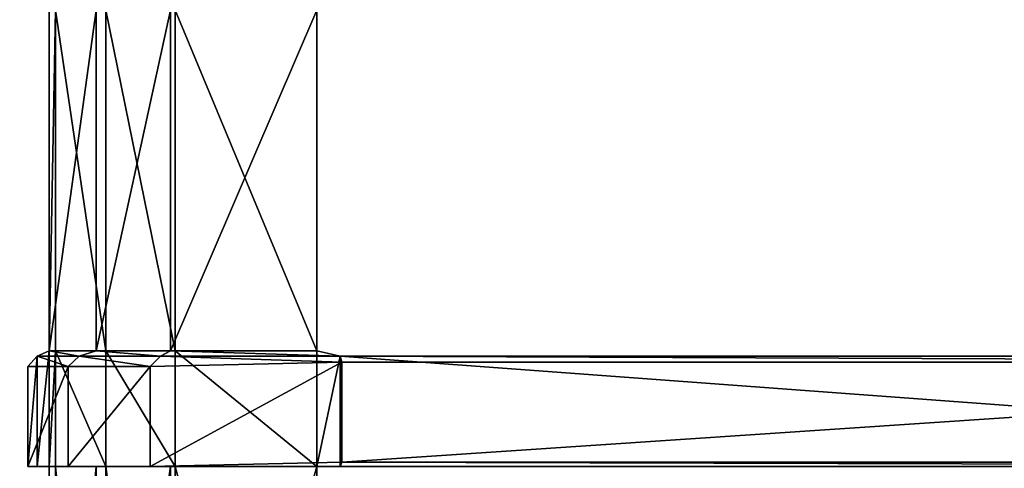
# Model space of a CAD drawing. Extents: x 0 to 31, y 0 to 21.2.
# Tile 248 of 256: x 10.2 to 13, y 17.5 to 18.8. Entities that reach past the tile are written whole.
import ezdxf

# ---------------------------------------------------------------- set-up
doc = ezdxf.new("R2010")
doc.units = 0
doc.header["$MEASUREMENT"] = 0
doc.layers.get('0').update_dxf_attribs({"color": 13, "linetype": 'CONTINUOUS'})
for name, color, linetype in [('CAST_IRON', 250, 'CONTINUOUS'), ('GALVANIZED_METAL', 252, 'CONTINUOUS'), ('GRATES', 250, 'CONTINUOUS')]:
    doc.layers.add(name, color=color, linetype=linetype)

# ---------------------------------------------------------------- blocks, each defined once
blk = doc.blocks.new('NGM5058UC_TRADECAD_DXF')
at = {"layer": 'GRATES', "color": 0}
for p, q in [((-5.2144, 8.18325, 0.98805), (-5.2144, 7.21695, 0.98805)), ((-5.2144, 8.18325, 0.98805), (-5.2144, 7.21695, 0.98805)), ((-5.1964, 7.21695, 0.70725), (-5.1964, 8.18325, 0.70725)), ((-5.1964, 7.21695, 0.70725), (-5.1964, 8.18325, 0.70725)), ((-5.0813, 7.21695, 0.98805), (-5.0813, 8.18325, 0.98805)), ((-5.0813, 7.21695, 0.98805), (-5.0813, 8.18325, 0.98805)), ((-5.054, 7.21695, 0.70725), (-5.054, 8.18325, 0.70725)), ((-5.054, 7.21695, 0.70725), (-5.054, 8.18325, 0.70725)), ((-4.8702, 7.21695, 0.98805), (-4.8702, 8.18325, 0.98805)), ((-4.8702, 7.21695, 0.98805), (-4.8702, 8.18325, 0.98805)), ((-4.8575, 7.21695, 0.70725), (-4.8575, 8.18325, 0.70725)), ((-4.8575, 7.21695, 0.70725), (-4.8575, 8.18325, 0.70725)), ((-4.4554, 8.18325, 0.98805), (-4.4554, 7.21695, 0.98805)), ((-4.4554, 8.18325, 0.70725), (-4.4554, 7.21695, 0.70725)), ((-4.4554, 8.18325, 0.98805), (-4.4554, 7.21695, 0.98805)), ((-4.4554, 8.18325, 0.70725), (-4.4554, 7.21695, 0.70725)), ((-5.2144, 7.21695, 0.98805), (-5.2486, 7.20175, 1.46245)), ((-5.2144, 7.21695, 0.98805), (-5.2486, 7.20175, 1.46245)), ((-5.1964, 7.21695, 0.70725), (-5.2144, 7.21695, 0.98805)), ((-5.2144, 7.21695, 0.98805), (-5.2144, 6.88925, 0.98805)), ((-5.2144, 7.21695, 0.98805), (-5.2144, 6.88925, 0.98805)), ((-5.1964, 7.21695, 0.70725), (-5.2144, 7.21695, 0.98805)), ((-5.0813, 7.21695, 0.98805), (-5.2144, 7.21695, 0.98805)), ((-5.0813, 7.21695, 0.98805), (-5.2144, 7.21695, 0.98805)), ((-5.1964, 6.88925, 0.70725), (-5.1964, 7.21695, 0.70725)), ((-5.1964, 7.21695, 0.70725), (-5.054, 7.21695, 0.70725)), ((-5.1964, 7.21695, 0.70725), (-5.054, 7.21695, 0.70725)), ((-5.1964, 6.88925, 0.70725), (-5.1964, 7.21695, 0.70725)), ((-5.1294, 7.20175, 1.46245), (-5.0813, 7.21695, 0.98805)), ((-5.1294, 7.20175, 1.46245), (-5.0813, 7.21695, 0.98805)), ((-4.8702, 7.21695, 0.98805), (-5.0813, 7.21695, 0.98805)), ((-4.8702, 7.21695, 0.98805), (-5.0813, 7.21695, 0.98805)), ((-5.054, 7.21695, 0.70725), (-4.8575, 7.21695, 0.70725)), ((-5.054, 7.21695, 0.70725), (-4.8575, 7.21695, 0.70725)), ((-5.054, 7.21695, 0.70725), (-5.054, 6.88925, 0.70725)), ((-5.054, 7.21695, 0.70725), (-5.054, 6.88925, 0.70725)), ((-4.899, 7.20175, 1.46245), (-4.8702, 7.21695, 0.98805)), ((-4.899, 7.20175, 1.46245), (-4.8702, 7.21695, 0.98805)), ((-4.4554, 7.21695, 0.98805), (-4.8702, 7.21695, 0.98805)), ((-4.4554, 7.21695, 0.98805), (-4.8702, 7.21695, 0.98805)), ((-4.4554, 7.21695, 0.70725), (-4.8575, 7.21695, 0.70725)), ((-4.8575, 7.21695, 0.70725), (-4.8575, 6.88925, 0.70725)), ((-4.8575, 7.21695, 0.70725), (-4.8575, 6.88925, 0.70725)), ((-4.4554, 7.21695, 0.70725), (-4.8575, 7.21695, 0.70725)), ((-4.4554, 7.21695, 0.98805), (-4.4554, 7.21695, 0.70725)), ((-4.4554, 7.21695, 0.70725), (-4.4554, 6.88925, 0.70725)), ((-4.4554, 6.88925, 0.98805), (-4.4554, 7.21695, 0.98805)), ((-4.4554, 7.21695, 0.70725), (-4.4554, 6.88925, 0.70725)), ((-4.4554, 7.21695, 0.98805), (-4.4554, 7.21695, 0.70725)), ((-4.4554, 7.21695, 0.98805), (-4.3891, 7.20175, 1.46245)), ((-4.4554, 7.21695, 0.98805), (-4.3891, 7.20175, 1.46245)), ((-4.4554, 6.88925, 0.98805), (-4.4554, 7.21695, 0.98805)), ((-5.2486, 7.20175, 1.46245), (-5.275, 7.17285, 1.82395)), ((-5.2486, 7.20175, 1.46245), (-5.275, 7.17285, 1.82395)), ((-5.2486, 6.88925, 1.46245), (-5.2486, 7.20175, 1.46245)), ((-5.2486, 6.88925, 1.46245), (-5.2486, 7.20175, 1.46245)), ((-5.2486, 7.20175, 1.46245), (-5.1294, 7.20175, 1.46245)), ((-5.2486, 7.20175, 1.46245), (-5.1294, 7.20175, 1.46245)), ((-5.1294, 7.20175, 1.46245), (-5.1603, 7.17285, 1.82395)), ((-5.1294, 7.20175, 1.46245), (-5.1603, 7.17285, 1.82395)), ((-4.899, 7.20175, 1.46245), (-5.1294, 7.20175, 1.46245)), ((-4.899, 7.20175, 1.46245), (-5.1294, 7.20175, 1.46245)), ((-4.899, 7.20175, 1.46245), (-4.9278, 7.17285, 1.82395)), ((-4.899, 7.20175, 1.46245), (-4.9278, 7.17285, 1.82395)), ((-4.9278, 7.17285, 1.82395), (-4.3843, 7.18475, 1.82395)), ((-4.9278, 7.17285, 1.82395), (-4.3843, 7.18475, 1.82395)), ((-4.3891, 7.20175, 1.46245), (-4.899, 7.20175, 1.46245)), ((-4.3843, 7.18475, 1.82395), (-4.899, 7.20175, 1.46245)), ((-4.3891, 7.20175, 1.46245), (-4.899, 7.20175, 1.46245)), ((-4.3843, 7.18475, 1.82395), (-4.899, 7.20175, 1.46245)), ((-4.3891, 6.88925, 1.46245), (-4.3891, 7.20175, 1.46245)), ((-4.3843, 7.18475, 1.82395), (-4.3891, 7.20175, 1.46245)), ((-4.3891, 7.20175, 1.46245), (-0.1662, 7.20175, 1.46245)), ((-4.3891, 7.20175, 1.46245), (-0.1662, 7.20175, 1.46245)), ((-4.3891, 6.88925, 1.46245), (-4.3891, 7.20175, 1.46245)), ((-4.3843, 7.18475, 1.82395), (-4.3891, 7.20175, 1.46245)), ((-4.3843, 7.18475, 1.82395), (-4.3843, 6.90125, 1.82395)), ((-0.1489, 7.18475, 1.82395), (-4.3843, 7.18475, 1.82395)), ((-4.3843, 7.18475, 1.82395), (-4.3843, 6.90125, 1.82395)), ((-0.1489, 7.18475, 1.82395), (-4.3843, 7.18475, 1.82395)), ((-5.275, 7.17285, 1.82395), (-5.275, 6.88925, 1.82395)), ((-5.1603, 7.17285, 1.82395), (-5.275, 7.17285, 1.82395)), ((-5.275, 7.17285, 1.82395), (-5.275, 6.88925, 1.82395)), ((-5.1603, 7.17285, 1.82395), (-5.275, 7.17285, 1.82395)), ((-5.1603, 6.88925, 1.82395), (-5.1603, 7.17285, 1.82395)), ((-5.1603, 7.17285, 1.82395), (-4.9278, 7.17285, 1.82395)), ((-5.1603, 7.17285, 1.82395), (-4.9278, 7.17285, 1.82395)), ((-5.1603, 6.88925, 1.82395), (-5.1603, 7.17285, 1.82395)), ((-4.9278, 6.88925, 1.82395), (-4.9278, 7.17285, 1.82395)), ((-4.9278, 6.88925, 1.82395), (-4.9278, 7.17285, 1.82395)), ((-4.3843, 6.90125, 1.82395), (-4.9278, 6.88925, 1.82395)), ((-4.3843, 6.90125, 1.82395), (-4.9278, 6.88925, 1.82395)), ((-4.3891, 6.88925, 1.46245), (-4.3843, 6.90125, 1.82395)), ((-4.3891, 6.88925, 1.46245), (-4.3843, 6.90125, 1.82395)), ((-4.3843, 6.90125, 1.82395), (-0.1489, 6.90125, 1.82395)), ((-4.3843, 6.90125, 1.82395), (-0.1489, 6.90125, 1.82395)), ((-5.275, 6.88925, 1.82395), (-5.2486, 6.88925, 1.46245)), ((-5.1603, 6.88925, 1.82395), (-5.275, 6.88925, 1.82395)), ((-5.1603, 6.88925, 1.82395), (-5.275, 6.88925, 1.82395)), ((-5.275, 6.88925, 1.82395), (-5.2486, 6.88925, 1.46245)), ((-5.2486, 6.88925, 1.46245), (-5.1294, 6.88925, 1.46245)), ((-5.2144, 6.88925, 0.98805), (-5.2486, 6.88925, 1.46245)), ((-5.2144, 6.88925, 0.98805), (-5.2486, 6.88925, 1.46245)), ((-5.2486, 6.88925, 1.46245), (-5.1294, 6.88925, 1.46245)), ((-5.2144, 6.88925, 0.98805), (-5.1964, 6.88925, 0.70725)), ((-5.2144, 6.88925, 0.98805), (-5.1964, 6.88925, 0.70725)), ((-5.2144, 6.88925, 0.98805), (-5.2144, 5.40485, 0.98805)), ((-5.0813, 6.88925, 0.98805), (-5.2144, 6.88925, 0.98805)), ((-5.2144, 6.88925, 0.98805), (-5.2144, 5.40485, 0.98805)), ((-5.0813, 6.88925, 0.98805), (-5.2144, 6.88925, 0.98805)), ((-5.1964, 5.40485, 0.70725), (-5.1964, 6.88925, 0.70725)), ((-5.054, 6.88925, 0.70725), (-5.1964, 6.88925, 0.70725)), ((-5.1964, 5.40485, 0.70725), (-5.1964, 6.88925, 0.70725)), ((-5.054, 6.88925, 0.70725), (-5.1964, 6.88925, 0.70725)), ((-4.9278, 6.88925, 1.82395), (-5.1603, 6.88925, 1.82395)), ((-4.9278, 6.88925, 1.82395), (-5.1603, 6.88925, 1.82395)), ((-5.1294, 6.88925, 1.46245), (-5.1603, 6.88925, 1.82395)), ((-5.1294, 6.88925, 1.46245), (-5.1603, 6.88925, 1.82395)), ((-5.1294, 6.88925, 1.46245), (-5.0813, 6.88925, 0.98805)), ((-4.899, 6.88925, 1.46245), (-5.1294, 6.88925, 1.46245)), ((-4.899, 6.88925, 1.46245), (-5.1294, 6.88925, 1.46245)), ((-5.1294, 6.88925, 1.46245), (-5.0813, 6.88925, 0.98805)), ((-5.0813, 5.40485, 0.98805), (-5.0813, 6.88925, 0.98805)), ((-5.0813, 6.88925, 0.98805), (-4.8702, 6.88925, 0.98805)), ((-5.0813, 6.88925, 0.98805), (-4.8702, 6.88925, 0.98805)), ((-5.0813, 5.40485, 0.98805), (-5.0813, 6.88925, 0.98805)), ((-4.8575, 6.88925, 0.70725), (-5.054, 6.88925, 0.70725)), ((-5.054, 6.88925, 0.70725), (-5.054, 5.40485, 0.70725)), ((-4.8575, 6.88925, 0.70725), (-5.054, 6.88925, 0.70725)), ((-5.054, 6.88925, 0.70725), (-5.054, 5.40485, 0.70725)), ((-4.9278, 6.88925, 1.82395), (-4.899, 6.88925, 1.46245)), ((-4.9278, 6.88925, 1.82395), (-4.3891, 6.88925, 1.46245)), ((-4.9278, 6.88925, 1.82395), (-4.899, 6.88925, 1.46245)), ((-4.9278, 6.88925, 1.82395), (-4.3891, 6.88925, 1.46245)), ((-4.899, 6.88925, 1.46245), (-4.3891, 6.88925, 1.46245)), ((-4.8702, 6.88925, 0.98805), (-4.899, 6.88925, 1.46245)), ((-4.8702, 6.88925, 0.98805), (-4.899, 6.88925, 1.46245)), ((-4.899, 6.88925, 1.46245), (-4.3891, 6.88925, 1.46245)), ((-4.8702, 5.40485, 0.98805), (-4.8702, 6.88925, 0.98805)), ((-4.8702, 6.88925, 0.98805), (-4.4554, 6.88925, 0.98805)), ((-4.8702, 6.88925, 0.98805), (-4.4554, 6.88925, 0.98805)), ((-4.8702, 5.40485, 0.98805), (-4.8702, 6.88925, 0.98805)), ((-4.8575, 6.88925, 0.70725), (-4.4554, 6.88925, 0.70725)), ((-4.8575, 6.88925, 0.70725), (-4.4554, 6.88925, 0.70725)), ((-4.8575, 6.88925, 0.70725), (-4.8575, 5.40485, 0.70725)), ((-4.8575, 6.88925, 0.70725), (-4.8575, 5.40485, 0.70725)), ((-4.4554, 6.88925, 0.70725), (-4.4554, 6.88925, 0.98805)), ((-4.4554, 6.88925, 0.70725), (-4.4554, 6.88925, 0.98805)), ((-4.4554, 6.88925, 0.70725), (-4.4554, 5.40485, 0.70725)), ((-4.4554, 5.40485, 0.98805), (-4.4554, 6.88925, 0.98805)), ((-4.4554, 5.40485, 0.98805), (-4.4554, 6.88925, 0.98805)), ((-4.4554, 6.88925, 0.70725), (-4.4554, 5.40485, 0.70725)), ((-4.4554, 6.88925, 0.98805), (-4.3891, 6.88925, 1.46245)), ((-4.4554, 6.88925, 0.98805), (-4.3891, 6.88925, 1.46245)), ((-4.3891, 6.88925, 1.46245), (-0.1662, 6.88965, 1.46245)), ((-4.3891, 6.88925, 1.46245), (-0.1662, 6.88965, 1.46245))]:
    blk.add_line(p, q, dxfattribs=at)
at = {"layer": 'CAST_IRON', "color": 0}
mesh = blk.add_polyface(dxfattribs=at)
corners = [(6.2156, 8.55555, -0.18725), (-6.4489, 2.72605, -0.18725), (-6.4756, 8.55555, -0.18725), (6.1889, 2.72605, -0.18725)]
mesh.append_faces([[corners[k] for k in face] for face in [(0, 1, 2), (1, 0, 3)]], dxfattribs={"vtx0": -1, "color": 0})
at = {"layer": 'GALVANIZED_METAL', "color": 0}
mesh = blk.add_polyface(dxfattribs=at)
corners = [(-14.2165, -9.41305, -1.89865), (14.216, 9.40775, -1.89865), (-14.3866, -9.24295, -1.89865), (14.386, 9.23775, -1.89865)]
mesh.append_faces([[corners[k] for k in face] for face in [(0, 1, 2), (1, 0, 3)]], dxfattribs={"vtx0": -1, "color": 0})
mesh = blk.add_polyface(dxfattribs=at)
corners = [(14.216, 9.40775, -1.89865), (-14.2165, 9.40775, -1.89865), (-14.3866, -9.24295, -1.89865)]
mesh.append_faces([[corners[k] for k in face] for face in [(0, 1, 2)]], dxfattribs={"color": 0})
mesh = blk.add_polyface(dxfattribs=at)
corners = [(14.386, 9.23775, -1.89865), (-14.2165, -9.41305, -1.89865), (14.2159, -9.41295, -1.89865)]
mesh.append_faces([[corners[k] for k in face] for face in [(0, 1, 2)]], dxfattribs={"color": 0})
at = {"layer": 'GRATES', "color": 0}
mesh = blk.add_polyface(dxfattribs=at)
corners = [(-5.1964, 8.18325, 0.70725), (-5.2144, 7.21695, 0.98805), (-5.1964, 7.21695, 0.70725), (-5.2144, 8.18325, 0.98805)]
mesh.append_faces([[corners[k] for k in face] for face in [(0, 1, 2), (1, 0, 3)]], dxfattribs={"vtx0": -1, "color": 0})
mesh = blk.add_polyface(dxfattribs=at)
corners = [(-5.0813, 8.18325, 0.98805), (-5.2144, 7.21695, 0.98805), (-5.2144, 8.18325, 0.98805), (-5.0813, 7.21695, 0.98805)]
mesh.append_faces([[corners[k] for k in face] for face in [(0, 1, 2), (1, 0, 3)]], dxfattribs={"vtx0": -1, "color": 0})
mesh = blk.add_polyface(dxfattribs=at)
corners = [(-5.054, 7.21695, 0.70725), (-5.1964, 8.18325, 0.70725), (-5.1964, 7.21695, 0.70725), (-5.054, 8.18325, 0.70725)]
mesh.append_faces([[corners[k] for k in face] for face in [(0, 1, 2), (1, 0, 3)]], dxfattribs={"vtx0": -1, "color": 0})
mesh = blk.add_polyface(dxfattribs=at)
corners = [(-4.8702, 8.18325, 0.98805), (-5.0813, 7.21695, 0.98805), (-5.0813, 8.18325, 0.98805), (-4.8702, 7.21695, 0.98805)]
mesh.append_faces([[corners[k] for k in face] for face in [(0, 1, 2), (1, 0, 3)]], dxfattribs={"vtx0": -1, "color": 0})
mesh = blk.add_polyface(dxfattribs=at)
corners = [(-4.8575, 7.21695, 0.70725), (-5.054, 8.18325, 0.70725), (-5.054, 7.21695, 0.70725), (-4.8575, 8.18325, 0.70725)]
mesh.append_faces([[corners[k] for k in face] for face in [(0, 1, 2), (1, 0, 3)]], dxfattribs={"vtx0": -1, "color": 0})
mesh = blk.add_polyface(dxfattribs=at)
corners = [(-4.4554, 8.18325, 0.98805), (-4.8702, 7.21695, 0.98805), (-4.8702, 8.18325, 0.98805), (-4.4554, 7.21695, 0.98805)]
mesh.append_faces([[corners[k] for k in face] for face in [(0, 1, 2), (1, 0, 3)]], dxfattribs={"vtx0": -1, "color": 0})
mesh = blk.add_polyface(dxfattribs=at)
corners = [(-4.4554, 7.21695, 0.70725), (-4.8575, 8.18325, 0.70725), (-4.8575, 7.21695, 0.70725), (-4.4554, 8.18325, 0.70725)]
mesh.append_faces([[corners[k] for k in face] for face in [(0, 1, 2), (1, 0, 3)]], dxfattribs={"vtx0": -1, "color": 0})
mesh = blk.add_polyface(dxfattribs=at)
corners = [(-4.4554, 8.18325, 0.98805), (-4.4554, 7.21695, 0.70725), (-4.4554, 7.21695, 0.98805), (-4.4554, 8.18325, 0.70725)]
mesh.append_faces([[corners[k] for k in face] for face in [(0, 1, 2), (1, 0, 3)]], dxfattribs={"vtx0": -1, "color": 0})
mesh = blk.add_polyface(dxfattribs=at)
corners = [(-5.2144, 7.21695, 0.98805), (-5.2486, 6.88925, 1.46245), (-5.2144, 6.88925, 0.98805), (-5.2486, 7.20175, 1.46245)]
mesh.append_faces([[corners[k] for k in face] for face in [(0, 1, 2), (1, 0, 3)]], dxfattribs={"vtx0": -1, "color": 0})
mesh = blk.add_polyface(dxfattribs=at)
corners = [(-5.1294, 7.20175, 1.46245), (-5.2144, 7.21695, 0.98805), (-5.0813, 7.21695, 0.98805), (-5.2486, 7.20175, 1.46245)]
mesh.append_faces([[corners[k] for k in face] for face in [(0, 1, 2), (1, 0, 3)]], dxfattribs={"vtx0": -1, "color": 0})
mesh = blk.add_polyface(dxfattribs=at)
corners = [(-5.1964, 7.21695, 0.70725), (-5.2144, 6.88925, 0.98805), (-5.1964, 6.88925, 0.70725), (-5.2144, 7.21695, 0.98805)]
mesh.append_faces([[corners[k] for k in face] for face in [(0, 1, 2), (1, 0, 3)]], dxfattribs={"vtx0": -1, "color": 0})
mesh = blk.add_polyface(dxfattribs=at)
corners = [(-5.054, 6.88925, 0.70725), (-5.1964, 7.21695, 0.70725), (-5.1964, 6.88925, 0.70725), (-5.054, 7.21695, 0.70725)]
mesh.append_faces([[corners[k] for k in face] for face in [(0, 1, 2), (1, 0, 3)]], dxfattribs={"vtx0": -1, "color": 0})
mesh = blk.add_polyface(dxfattribs=at)
corners = [(-4.899, 7.20175, 1.46245), (-5.0813, 7.21695, 0.98805), (-4.8702, 7.21695, 0.98805), (-5.1294, 7.20175, 1.46245)]
mesh.append_faces([[corners[k] for k in face] for face in [(0, 1, 2), (1, 0, 3)]], dxfattribs={"vtx0": -1, "color": 0})
mesh = blk.add_polyface(dxfattribs=at)
corners = [(-4.8575, 6.88925, 0.70725), (-5.054, 7.21695, 0.70725), (-5.054, 6.88925, 0.70725), (-4.8575, 7.21695, 0.70725)]
mesh.append_faces([[corners[k] for k in face] for face in [(0, 1, 2), (1, 0, 3)]], dxfattribs={"vtx0": -1, "color": 0})
mesh = blk.add_polyface(dxfattribs=at)
corners = [(-4.3891, 7.20175, 1.46245), (-4.8702, 7.21695, 0.98805), (-4.4554, 7.21695, 0.98805), (-4.899, 7.20175, 1.46245)]
mesh.append_faces([[corners[k] for k in face] for face in [(0, 1, 2), (1, 0, 3)]], dxfattribs={"vtx0": -1, "color": 0})
mesh = blk.add_polyface(dxfattribs=at)
corners = [(-4.4554, 6.88925, 0.70725), (-4.8575, 7.21695, 0.70725), (-4.8575, 6.88925, 0.70725), (-4.4554, 7.21695, 0.70725)]
mesh.append_faces([[corners[k] for k in face] for face in [(0, 1, 2), (1, 0, 3)]], dxfattribs={"vtx0": -1, "color": 0})
mesh = blk.add_polyface(dxfattribs=at)
corners = [(-4.4554, 7.21695, 0.98805), (-4.4554, 6.88925, 0.70725), (-4.4554, 6.88925, 0.98805), (-4.4554, 7.21695, 0.70725)]
mesh.append_faces([[corners[k] for k in face] for face in [(0, 1, 2), (1, 0, 3)]], dxfattribs={"vtx0": -1, "color": 0})
mesh = blk.add_polyface(dxfattribs=at)
corners = [(-4.3891, 7.20175, 1.46245), (-4.4554, 6.88925, 0.98805), (-4.3891, 6.88925, 1.46245), (-4.4554, 7.21695, 0.98805)]
mesh.append_faces([[corners[k] for k in face] for face in [(0, 1, 2), (1, 0, 3)]], dxfattribs={"vtx0": -1, "color": 0})
mesh = blk.add_polyface(dxfattribs=at)
corners = [(-5.2486, 7.20175, 1.46245), (-5.275, 6.88925, 1.82395), (-5.2486, 6.88925, 1.46245), (-5.275, 7.17285, 1.82395)]
mesh.append_faces([[corners[k] for k in face] for face in [(0, 1, 2), (1, 0, 3)]], dxfattribs={"vtx0": -1, "color": 0})
mesh = blk.add_polyface(dxfattribs=at)
corners = [(-5.1603, 7.17285, 1.82395), (-5.2486, 7.20175, 1.46245), (-5.1294, 7.20175, 1.46245), (-5.275, 7.17285, 1.82395)]
mesh.append_faces([[corners[k] for k in face] for face in [(0, 1, 2), (1, 0, 3)]], dxfattribs={"vtx0": -1, "color": 0})
mesh = blk.add_polyface(dxfattribs=at)
corners = [(-4.9278, 7.17285, 1.82395), (-5.1294, 7.20175, 1.46245), (-4.899, 7.20175, 1.46245), (-5.1603, 7.17285, 1.82395)]
mesh.append_faces([[corners[k] for k in face] for face in [(0, 1, 2), (1, 0, 3)]], dxfattribs={"vtx0": -1, "color": 0})
mesh = blk.add_polyface(dxfattribs=at)
corners = [(-4.9278, 7.17285, 1.82395), (-4.899, 7.20175, 1.46245), (-4.3843, 7.18475, 1.82395)]
mesh.append_faces([[corners[k] for k in face] for face in [(0, 1, 2)]], dxfattribs={"color": 0})
mesh = blk.add_polyface(dxfattribs=at)
corners = [(-4.3843, 7.18475, 1.82395), (-4.9278, 6.88925, 1.82395), (-4.9278, 7.17285, 1.82395), (-4.3843, 6.90125, 1.82395)]
mesh.append_faces([[corners[k] for k in face] for face in [(0, 1, 2), (1, 0, 3)]], dxfattribs={"vtx0": -1, "color": 0})
mesh = blk.add_polyface(dxfattribs=at)
corners = [(-4.3843, 7.18475, 1.82395), (-4.899, 7.20175, 1.46245), (-4.3891, 7.20175, 1.46245)]
mesh.append_faces([[corners[k] for k in face] for face in [(0, 1, 2)]], dxfattribs={"color": 0})
mesh = blk.add_polyface(dxfattribs=at)
corners = [(-0.1489, 7.18475, 1.82395), (-4.3891, 7.20175, 1.46245), (-0.1662, 7.20175, 1.46245), (-4.3843, 7.18475, 1.82395)]
mesh.append_faces([[corners[k] for k in face] for face in [(0, 1, 2), (1, 0, 3)]], dxfattribs={"vtx0": -1, "color": 0})
mesh = blk.add_polyface(dxfattribs=at)
corners = [(-0.1662, 6.88965, 1.46245), (-4.3891, 7.20175, 1.46245), (-4.3891, 6.88925, 1.46245), (-0.1662, 7.20175, 1.46245)]
mesh.append_faces([[corners[k] for k in face] for face in [(0, 1, 2), (1, 0, 3)]], dxfattribs={"vtx0": -1, "color": 0})
mesh = blk.add_polyface(dxfattribs=at)
corners = [(-0.1489, 7.18475, 1.82395), (-4.3843, 6.90125, 1.82395), (-4.3843, 7.18475, 1.82395), (-0.1489, 6.90125, 1.82395)]
mesh.append_faces([[corners[k] for k in face] for face in [(0, 1, 2), (1, 0, 3)]], dxfattribs={"vtx0": -1, "color": 0})
mesh = blk.add_polyface(dxfattribs=at)
corners = [(-5.1603, 7.17285, 1.82395), (-5.275, 6.88925, 1.82395), (-5.275, 7.17285, 1.82395), (-5.1603, 6.88925, 1.82395)]
mesh.append_faces([[corners[k] for k in face] for face in [(0, 1, 2), (1, 0, 3)]], dxfattribs={"vtx0": -1, "color": 0})
mesh = blk.add_polyface(dxfattribs=at)
corners = [(-4.9278, 7.17285, 1.82395), (-5.1603, 6.88925, 1.82395), (-5.1603, 7.17285, 1.82395), (-4.9278, 6.88925, 1.82395)]
mesh.append_faces([[corners[k] for k in face] for face in [(0, 1, 2), (1, 0, 3)]], dxfattribs={"vtx0": -1, "color": 0})
mesh = blk.add_polyface(dxfattribs=at)
corners = [(-4.3843, 6.90125, 1.82395), (-4.3891, 6.88925, 1.46245), (-4.9278, 6.88925, 1.82395)]
mesh.append_faces([[corners[k] for k in face] for face in [(0, 1, 2)]], dxfattribs={"color": 0})
mesh = blk.add_polyface(dxfattribs=at)
corners = [(-4.3843, 6.90125, 1.82395), (-0.1662, 6.88965, 1.46245), (-4.3891, 6.88925, 1.46245)]
mesh.append_faces([[corners[k] for k in face] for face in [(0, 1, 2)]], dxfattribs={"color": 0})
mesh = blk.add_polyface(dxfattribs=at)
corners = [(-0.1489, 6.90125, 1.82395), (-0.1662, 6.88965, 1.46245), (-4.3843, 6.90125, 1.82395)]
mesh.append_faces([[corners[k] for k in face] for face in [(0, 1, 2)]], dxfattribs={"color": 0})
mesh = blk.add_polyface(dxfattribs=at)
corners = [(-5.275, 6.88925, 1.82395), (-5.1294, 6.88925, 1.46245), (-5.2486, 6.88925, 1.46245), (-5.1603, 6.88925, 1.82395)]
mesh.append_faces([[corners[k] for k in face] for face in [(0, 1, 2), (1, 0, 3)]], dxfattribs={"vtx0": -1, "color": 0})
mesh = blk.add_polyface(dxfattribs=at)
corners = [(-5.2486, 6.88925, 1.46245), (-5.0813, 6.88925, 0.98805), (-5.2144, 6.88925, 0.98805), (-5.1294, 6.88925, 1.46245)]
mesh.append_faces([[corners[k] for k in face] for face in [(0, 1, 2), (1, 0, 3)]], dxfattribs={"vtx0": -1, "color": 0})
mesh = blk.add_polyface(dxfattribs=at)
corners = [(-5.1964, 6.88925, 0.70725), (-5.2144, 5.40485, 0.98805), (-5.1964, 5.40485, 0.70725), (-5.2144, 6.88925, 0.98805)]
mesh.append_faces([[corners[k] for k in face] for face in [(0, 1, 2), (1, 0, 3)]], dxfattribs={"vtx0": -1, "color": 0})
mesh = blk.add_polyface(dxfattribs=at)
corners = [(-5.0813, 6.88925, 0.98805), (-5.2144, 5.40485, 0.98805), (-5.2144, 6.88925, 0.98805), (-5.0813, 5.40485, 0.98805)]
mesh.append_faces([[corners[k] for k in face] for face in [(0, 1, 2), (1, 0, 3)]], dxfattribs={"vtx0": -1, "color": 0})
mesh = blk.add_polyface(dxfattribs=at)
corners = [(-5.054, 5.40485, 0.70725), (-5.1964, 6.88925, 0.70725), (-5.1964, 5.40485, 0.70725), (-5.054, 6.88925, 0.70725)]
mesh.append_faces([[corners[k] for k in face] for face in [(0, 1, 2), (1, 0, 3)]], dxfattribs={"vtx0": -1, "color": 0})
mesh = blk.add_polyface(dxfattribs=at)
corners = [(-5.1603, 6.88925, 1.82395), (-4.899, 6.88925, 1.46245), (-5.1294, 6.88925, 1.46245), (-4.9278, 6.88925, 1.82395)]
mesh.append_faces([[corners[k] for k in face] for face in [(0, 1, 2), (1, 0, 3)]], dxfattribs={"vtx0": -1, "color": 0})
mesh = blk.add_polyface(dxfattribs=at)
corners = [(-5.1294, 6.88925, 1.46245), (-4.8702, 6.88925, 0.98805), (-5.0813, 6.88925, 0.98805), (-4.899, 6.88925, 1.46245)]
mesh.append_faces([[corners[k] for k in face] for face in [(0, 1, 2), (1, 0, 3)]], dxfattribs={"vtx0": -1, "color": 0})
mesh = blk.add_polyface(dxfattribs=at)
corners = [(-4.8702, 6.88925, 0.98805), (-5.0813, 5.40485, 0.98805), (-5.0813, 6.88925, 0.98805), (-4.8702, 5.40485, 0.98805)]
mesh.append_faces([[corners[k] for k in face] for face in [(0, 1, 2), (1, 0, 3)]], dxfattribs={"vtx0": -1, "color": 0})
mesh = blk.add_polyface(dxfattribs=at)
corners = [(-4.8575, 5.40485, 0.70725), (-5.054, 6.88925, 0.70725), (-5.054, 5.40485, 0.70725), (-4.8575, 6.88925, 0.70725)]
mesh.append_faces([[corners[k] for k in face] for face in [(0, 1, 2), (1, 0, 3)]], dxfattribs={"vtx0": -1, "color": 0})
mesh = blk.add_polyface(dxfattribs=at)
corners = [(-4.9278, 6.88925, 1.82395), (-4.3891, 6.88925, 1.46245), (-4.899, 6.88925, 1.46245)]
mesh.append_faces([[corners[k] for k in face] for face in [(0, 1, 2)]], dxfattribs={"color": 0})
mesh = blk.add_polyface(dxfattribs=at)
corners = [(-4.899, 6.88925, 1.46245), (-4.4554, 6.88925, 0.98805), (-4.8702, 6.88925, 0.98805), (-4.3891, 6.88925, 1.46245)]
mesh.append_faces([[corners[k] for k in face] for face in [(0, 1, 2), (1, 0, 3)]], dxfattribs={"vtx0": -1, "color": 0})
mesh = blk.add_polyface(dxfattribs=at)
corners = [(-4.4554, 6.88925, 0.98805), (-4.8702, 5.40485, 0.98805), (-4.8702, 6.88925, 0.98805), (-4.4554, 5.40485, 0.98805)]
mesh.append_faces([[corners[k] for k in face] for face in [(0, 1, 2), (1, 0, 3)]], dxfattribs={"vtx0": -1, "color": 0})
mesh = blk.add_polyface(dxfattribs=at)
corners = [(-4.4554, 5.40485, 0.70725), (-4.8575, 6.88925, 0.70725), (-4.8575, 5.40485, 0.70725), (-4.4554, 6.88925, 0.70725)]
mesh.append_faces([[corners[k] for k in face] for face in [(0, 1, 2), (1, 0, 3)]], dxfattribs={"vtx0": -1, "color": 0})
mesh = blk.add_polyface(dxfattribs=at)
corners = [(-4.4554, 6.88925, 0.98805), (-4.4554, 5.40485, 0.70725), (-4.4554, 5.40485, 0.98805), (-4.4554, 6.88925, 0.70725)]
mesh.append_faces([[corners[k] for k in face] for face in [(0, 1, 2), (1, 0, 3)]], dxfattribs={"vtx0": -1, "color": 0})
blk = doc.blocks.new('NGM5058UC_TRADECAD_DWG')
at = {"color": 0}
blk.add_blockref('NGM5058UC_TRADECAD_DXF', (15.5194, 10.62185, 1.89865), dxfattribs=at)

msp = doc.modelspace()

# ---------------------------------------------------------------- block references
at = {"color": 0}
msp.add_blockref('NGM5058UC_TRADECAD_DWG', (0, 0), dxfattribs=at)

doc.saveas('drawing.dxf')
